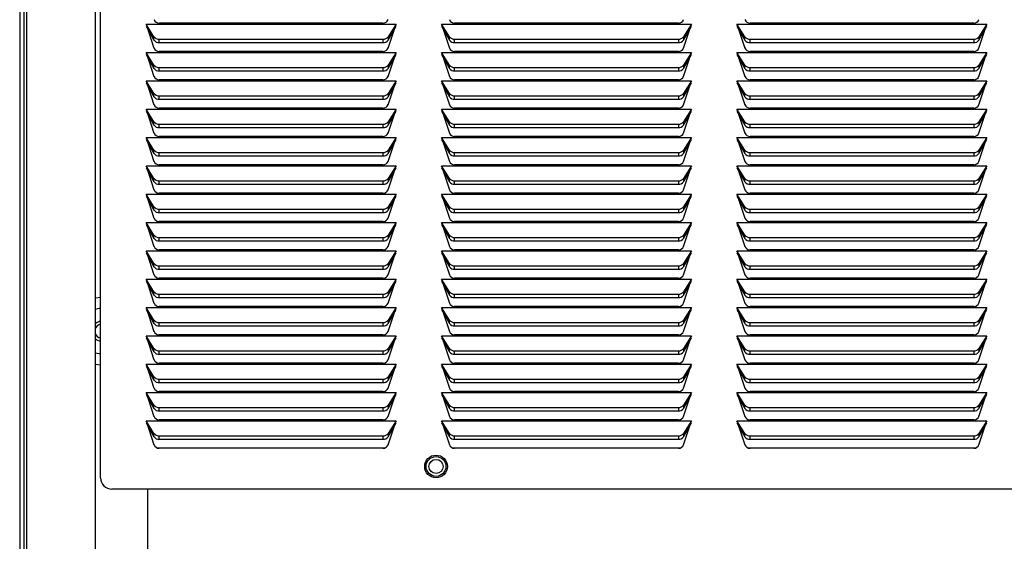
# Model space of a CAD drawing. Extents: x 8 to 124, y 2 to 77.
# Tile 5 of 11: x 50 to 61, y 18 to 24. Entities that reach past the tile are written whole.
import ezdxf

# ---------------------------------------------------------------- set-up
doc = ezdxf.new("R2010")
doc.units = 0
doc.layers.add('BODY', color=3, linetype='CONTINUOUS')

msp = doc.modelspace()

# ---------------------------------------------------------------- linework, layer by layer
at = {"layer": 'BODY', "linetype": 'CONTINUOUS'}
for p, q in [((49.778, 56.364), (49.778, 6.367)), ((49.828, 6.367), (49.828, 56.364)), ((49.858, 6.926), (49.858, 55.806)), ((50.608, 29.651), (50.608, 6.926)), ((50.668, 18.956), (50.668, 29.471)), ((51.168, 23.952), (53.918, 23.952)), ((51.255, 23.812), (51.168, 23.952)), ((51.168, 23.952), (51.255, 23.688)), ((53.774, 23.961), (51.312, 23.961)), ((53.918, 23.952), (53.83, 23.812)), ((53.83, 23.688), (53.918, 23.952)), ((54.418, 23.952), (57.168, 23.952)), ((54.505, 23.812), (54.418, 23.952)), ((54.418, 23.952), (54.505, 23.688)), ((57.024, 23.961), (54.562, 23.961)), ((57.168, 23.952), (57.08, 23.812)), ((57.08, 23.688), (57.168, 23.952)), ((57.668, 23.952), (60.418, 23.952)), ((57.755, 23.812), (57.668, 23.952)), ((57.668, 23.952), (57.755, 23.688)), ((60.274, 23.961), (57.812, 23.961)), ((60.418, 23.952), (60.33, 23.812)), ((60.33, 23.688), (60.418, 23.952)), ((51.168, 23.929), (51.255, 23.774)), ((53.83, 23.774), (53.918, 23.929)), ((54.418, 23.929), (54.505, 23.774)), ((57.08, 23.774), (57.168, 23.929)), ((57.668, 23.929), (57.755, 23.774)), ((60.33, 23.774), (60.418, 23.929)), ((51.255, 23.774), (51.255, 23.812)), ((51.312, 23.787), (53.774, 23.787)), ((51.312, 23.749), (51.312, 23.787)), ((51.312, 23.749), (53.774, 23.749)), ((53.774, 23.787), (53.774, 23.749)), ((53.83, 23.812), (53.83, 23.774)), ((54.505, 23.774), (54.505, 23.812)), ((54.562, 23.787), (57.024, 23.787)), ((54.562, 23.749), (54.562, 23.787)), ((54.562, 23.749), (57.024, 23.749)), ((57.024, 23.787), (57.024, 23.749)), ((57.08, 23.812), (57.08, 23.774)), ((57.755, 23.774), (57.755, 23.812)), ((57.812, 23.787), (60.274, 23.787)), ((57.812, 23.749), (57.812, 23.787)), ((57.812, 23.749), (60.274, 23.749)), ((60.274, 23.787), (60.274, 23.749)), ((60.33, 23.812), (60.33, 23.774)), ((51.168, 23.64), (53.918, 23.64)), ((51.255, 23.5), (51.168, 23.64)), ((51.168, 23.64), (51.255, 23.376)), ((51.168, 23.617), (51.255, 23.462)), ((53.774, 23.649), (51.312, 23.649)), ((53.918, 23.64), (53.83, 23.5)), ((53.83, 23.376), (53.918, 23.64)), ((53.83, 23.462), (53.918, 23.617)), ((54.418, 23.64), (57.168, 23.64)), ((54.505, 23.5), (54.418, 23.64)), ((54.418, 23.64), (54.505, 23.376)), ((54.418, 23.617), (54.505, 23.462)), ((57.024, 23.649), (54.562, 23.649)), ((57.168, 23.64), (57.08, 23.5)), ((57.08, 23.376), (57.168, 23.64)), ((57.08, 23.462), (57.168, 23.617)), ((57.668, 23.64), (60.418, 23.64)), ((57.755, 23.5), (57.668, 23.64)), ((57.668, 23.64), (57.755, 23.376)), ((57.668, 23.617), (57.755, 23.462)), ((60.274, 23.649), (57.812, 23.649)), ((60.418, 23.64), (60.33, 23.5)), ((60.33, 23.376), (60.418, 23.64)), ((60.33, 23.462), (60.418, 23.617)), ((51.255, 23.462), (51.255, 23.5)), ((51.312, 23.475), (53.774, 23.475)), ((51.312, 23.437), (51.312, 23.475)), ((51.312, 23.437), (53.774, 23.437)), ((53.774, 23.475), (53.774, 23.437)), ((53.83, 23.5), (53.83, 23.462)), ((54.505, 23.462), (54.505, 23.5)), ((54.562, 23.475), (57.024, 23.475)), ((54.562, 23.437), (54.562, 23.475)), ((54.562, 23.437), (57.024, 23.437)), ((57.024, 23.475), (57.024, 23.437)), ((57.08, 23.5), (57.08, 23.462)), ((57.755, 23.462), (57.755, 23.5)), ((57.812, 23.475), (60.274, 23.475)), ((57.812, 23.437), (57.812, 23.475)), ((57.812, 23.437), (60.274, 23.437)), ((60.274, 23.475), (60.274, 23.437)), ((60.33, 23.5), (60.33, 23.462)), ((51.168, 23.328), (53.918, 23.328)), ((51.255, 23.188), (51.168, 23.328)), ((51.168, 23.328), (51.255, 23.064)), ((51.168, 23.305), (51.255, 23.15)), ((53.774, 23.337), (51.312, 23.337)), ((53.918, 23.328), (53.83, 23.188)), ((53.83, 23.064), (53.918, 23.328)), ((53.83, 23.15), (53.918, 23.305)), ((54.418, 23.328), (57.168, 23.328)), ((54.505, 23.188), (54.418, 23.328)), ((54.418, 23.328), (54.505, 23.064)), ((54.418, 23.305), (54.505, 23.15)), ((57.024, 23.337), (54.562, 23.337)), ((57.168, 23.328), (57.08, 23.188)), ((57.08, 23.064), (57.168, 23.328)), ((57.08, 23.15), (57.168, 23.305)), ((57.668, 23.328), (60.418, 23.328)), ((57.755, 23.188), (57.668, 23.328)), ((57.668, 23.328), (57.755, 23.064)), ((57.668, 23.305), (57.755, 23.15)), ((60.274, 23.337), (57.812, 23.337)), ((60.418, 23.328), (60.33, 23.188)), ((60.33, 23.064), (60.418, 23.328)), ((60.33, 23.15), (60.418, 23.305)), ((51.255, 23.15), (51.255, 23.188)), ((53.83, 23.188), (53.83, 23.15)), ((54.505, 23.15), (54.505, 23.188)), ((57.08, 23.188), (57.08, 23.15)), ((57.755, 23.15), (57.755, 23.188)), ((60.33, 23.188), (60.33, 23.15)), ((51.312, 23.163), (53.774, 23.163)), ((51.312, 23.125), (51.312, 23.163)), ((51.312, 23.125), (53.774, 23.125)), ((53.774, 23.163), (53.774, 23.125)), ((54.562, 23.163), (57.024, 23.163)), ((54.562, 23.125), (54.562, 23.163)), ((54.562, 23.125), (57.024, 23.125)), ((57.024, 23.163), (57.024, 23.125)), ((57.812, 23.163), (60.274, 23.163)), ((57.812, 23.125), (57.812, 23.163)), ((57.812, 23.125), (60.274, 23.125)), ((60.274, 23.163), (60.274, 23.125)), ((51.168, 23.016), (53.918, 23.016)), ((51.255, 22.876), (51.168, 23.016)), ((51.168, 23.016), (51.255, 22.752)), ((51.168, 22.993), (51.255, 22.838)), ((53.774, 23.025), (51.312, 23.025)), ((53.918, 23.016), (53.83, 22.876)), ((53.83, 22.752), (53.918, 23.016)), ((53.83, 22.838), (53.918, 22.993)), ((54.418, 23.016), (57.168, 23.016)), ((54.505, 22.876), (54.418, 23.016)), ((54.418, 23.016), (54.505, 22.752)), ((54.418, 22.993), (54.505, 22.838)), ((57.024, 23.025), (54.562, 23.025)), ((57.168, 23.016), (57.08, 22.876)), ((57.08, 22.752), (57.168, 23.016)), ((57.08, 22.838), (57.168, 22.993)), ((57.668, 23.016), (60.418, 23.016)), ((57.755, 22.876), (57.668, 23.016)), ((57.668, 23.016), (57.755, 22.752)), ((57.668, 22.993), (57.755, 22.838)), ((60.274, 23.025), (57.812, 23.025)), ((60.418, 23.016), (60.33, 22.876)), ((60.33, 22.752), (60.418, 23.016)), ((60.33, 22.838), (60.418, 22.993)), ((51.255, 22.838), (51.255, 22.876)), ((53.83, 22.876), (53.83, 22.838)), ((54.505, 22.838), (54.505, 22.876)), ((57.08, 22.876), (57.08, 22.838)), ((57.755, 22.838), (57.755, 22.876)), ((60.33, 22.876), (60.33, 22.838)), ((51.312, 22.851), (53.774, 22.851)), ((51.312, 22.813), (51.312, 22.851)), ((51.312, 22.813), (53.774, 22.813)), ((53.774, 22.851), (53.774, 22.813)), ((54.562, 22.851), (57.024, 22.851)), ((54.562, 22.813), (54.562, 22.851)), ((54.562, 22.813), (57.024, 22.813)), ((57.024, 22.851), (57.024, 22.813)), ((57.812, 22.851), (60.274, 22.851)), ((57.812, 22.813), (57.812, 22.851)), ((57.812, 22.813), (60.274, 22.813)), ((60.274, 22.851), (60.274, 22.813)), ((51.168, 22.704), (53.918, 22.704)), ((51.255, 22.564), (51.168, 22.704)), ((51.168, 22.704), (51.255, 22.44)), ((51.168, 22.681), (51.255, 22.526)), ((53.774, 22.713), (51.312, 22.713)), ((53.918, 22.704), (53.83, 22.564)), ((53.83, 22.44), (53.918, 22.704)), ((53.83, 22.526), (53.918, 22.681)), ((54.418, 22.704), (57.168, 22.704)), ((54.505, 22.564), (54.418, 22.704)), ((54.418, 22.704), (54.505, 22.44)), ((54.418, 22.681), (54.505, 22.526)), ((57.024, 22.713), (54.562, 22.713)), ((57.168, 22.704), (57.08, 22.564)), ((57.08, 22.44), (57.168, 22.704)), ((57.08, 22.526), (57.168, 22.681)), ((57.668, 22.704), (60.418, 22.704)), ((57.755, 22.564), (57.668, 22.704)), ((57.668, 22.704), (57.755, 22.44)), ((57.668, 22.681), (57.755, 22.526)), ((60.274, 22.713), (57.812, 22.713)), ((60.418, 22.704), (60.33, 22.564)), ((60.33, 22.44), (60.418, 22.704)), ((60.33, 22.526), (60.418, 22.681)), ((51.255, 22.526), (51.255, 22.564)), ((51.312, 22.539), (53.774, 22.539)), ((51.312, 22.501), (51.312, 22.539)), ((53.774, 22.539), (53.774, 22.501)), ((53.83, 22.564), (53.83, 22.526)), ((54.505, 22.526), (54.505, 22.564)), ((54.562, 22.539), (57.024, 22.539)), ((54.562, 22.501), (54.562, 22.539)), ((57.024, 22.539), (57.024, 22.501)), ((57.08, 22.564), (57.08, 22.526)), ((57.755, 22.526), (57.755, 22.564)), ((57.812, 22.539), (60.274, 22.539)), ((57.812, 22.501), (57.812, 22.539)), ((60.274, 22.539), (60.274, 22.501)), ((60.33, 22.564), (60.33, 22.526)), ((51.312, 22.501), (53.774, 22.501)), ((54.562, 22.501), (57.024, 22.501)), ((57.812, 22.501), (60.274, 22.501)), ((51.168, 22.392), (53.918, 22.392)), ((51.255, 22.252), (51.168, 22.392)), ((51.168, 22.392), (51.255, 22.128)), ((51.168, 22.369), (51.255, 22.214)), ((53.774, 22.401), (51.312, 22.401)), ((53.918, 22.392), (53.83, 22.252)), ((53.83, 22.128), (53.918, 22.392)), ((53.83, 22.214), (53.918, 22.369)), ((54.418, 22.392), (57.168, 22.392)), ((54.505, 22.252), (54.418, 22.392)), ((54.418, 22.392), (54.505, 22.128)), ((54.418, 22.369), (54.505, 22.214)), ((57.024, 22.401), (54.562, 22.401)), ((57.168, 22.392), (57.08, 22.252)), ((57.08, 22.128), (57.168, 22.392)), ((57.08, 22.214), (57.168, 22.369)), ((57.668, 22.392), (60.418, 22.392)), ((57.755, 22.252), (57.668, 22.392)), ((57.668, 22.392), (57.755, 22.128)), ((57.668, 22.369), (57.755, 22.214)), ((60.274, 22.401), (57.812, 22.401)), ((60.418, 22.392), (60.33, 22.252)), ((60.33, 22.128), (60.418, 22.392)), ((60.33, 22.214), (60.418, 22.369)), ((51.255, 22.214), (51.255, 22.252)), ((51.312, 22.227), (53.774, 22.227)), ((51.312, 22.189), (51.312, 22.227)), ((53.774, 22.227), (53.774, 22.189)), ((53.83, 22.252), (53.83, 22.214)), ((54.505, 22.214), (54.505, 22.252)), ((54.562, 22.227), (57.024, 22.227)), ((54.562, 22.189), (54.562, 22.227)), ((57.024, 22.227), (57.024, 22.189)), ((57.08, 22.252), (57.08, 22.214)), ((57.755, 22.214), (57.755, 22.252)), ((57.812, 22.227), (60.274, 22.227)), ((57.812, 22.189), (57.812, 22.227)), ((60.274, 22.227), (60.274, 22.189)), ((60.33, 22.252), (60.33, 22.214)), ((51.312, 22.189), (53.774, 22.189)), ((54.562, 22.189), (57.024, 22.189)), ((57.812, 22.189), (60.274, 22.189)), ((51.168, 22.08), (53.918, 22.08)), ((51.255, 21.94), (51.168, 22.08)), ((51.168, 22.08), (51.255, 21.816)), ((51.168, 22.057), (51.255, 21.902)), ((53.774, 22.089), (51.312, 22.089)), ((53.918, 22.08), (53.83, 21.94)), ((53.83, 21.816), (53.918, 22.08)), ((53.83, 21.902), (53.918, 22.057)), ((54.418, 22.08), (57.168, 22.08)), ((54.505, 21.94), (54.418, 22.08)), ((54.418, 22.08), (54.505, 21.816)), ((54.418, 22.057), (54.505, 21.902)), ((57.024, 22.089), (54.562, 22.089)), ((57.168, 22.08), (57.08, 21.94)), ((57.08, 21.816), (57.168, 22.08)), ((57.08, 21.902), (57.168, 22.057)), ((57.668, 22.08), (60.418, 22.08)), ((57.755, 21.94), (57.668, 22.08)), ((57.668, 22.08), (57.755, 21.816)), ((57.668, 22.057), (57.755, 21.902)), ((60.274, 22.089), (57.812, 22.089)), ((60.418, 22.08), (60.33, 21.94)), ((60.33, 21.816), (60.418, 22.08)), ((60.33, 21.902), (60.418, 22.057)), ((51.255, 21.902), (51.255, 21.94)), ((51.312, 21.915), (53.774, 21.915)), ((51.312, 21.877), (51.312, 21.915)), ((53.774, 21.915), (53.774, 21.877)), ((53.83, 21.94), (53.83, 21.902)), ((54.505, 21.902), (54.505, 21.94)), ((54.562, 21.915), (57.024, 21.915)), ((54.562, 21.877), (54.562, 21.915)), ((57.024, 21.915), (57.024, 21.877)), ((57.08, 21.94), (57.08, 21.902)), ((57.755, 21.902), (57.755, 21.94)), ((57.812, 21.915), (60.274, 21.915)), ((57.812, 21.877), (57.812, 21.915)), ((60.274, 21.915), (60.274, 21.877)), ((60.33, 21.94), (60.33, 21.902)), ((51.312, 21.877), (53.774, 21.877)), ((53.774, 21.777), (51.312, 21.777)), ((54.562, 21.877), (57.024, 21.877)), ((57.024, 21.777), (54.562, 21.777)), ((57.812, 21.877), (60.274, 21.877)), ((60.274, 21.777), (57.812, 21.777)), ((51.168, 21.768), (53.918, 21.768)), ((51.255, 21.628), (51.168, 21.768)), ((51.168, 21.768), (51.255, 21.504)), ((51.168, 21.745), (51.255, 21.59)), ((53.918, 21.768), (53.83, 21.628)), ((53.83, 21.504), (53.918, 21.768)), ((53.83, 21.59), (53.918, 21.745)), ((54.418, 21.768), (57.168, 21.768)), ((54.505, 21.628), (54.418, 21.768)), ((54.418, 21.768), (54.505, 21.504)), ((54.418, 21.745), (54.505, 21.59)), ((57.168, 21.768), (57.08, 21.628)), ((57.08, 21.504), (57.168, 21.768)), ((57.08, 21.59), (57.168, 21.745)), ((57.668, 21.768), (60.418, 21.768)), ((57.755, 21.628), (57.668, 21.768)), ((57.668, 21.768), (57.755, 21.504)), ((57.668, 21.745), (57.755, 21.59)), ((60.418, 21.768), (60.33, 21.628)), ((60.33, 21.504), (60.418, 21.768)), ((60.33, 21.59), (60.418, 21.745)), ((51.255, 21.59), (51.255, 21.628)), ((51.312, 21.603), (53.774, 21.603)), ((51.312, 21.565), (51.312, 21.603)), ((51.312, 21.565), (53.774, 21.565)), ((53.774, 21.603), (53.774, 21.565)), ((53.83, 21.628), (53.83, 21.59)), ((54.505, 21.59), (54.505, 21.628)), ((54.562, 21.603), (57.024, 21.603)), ((54.562, 21.565), (54.562, 21.603)), ((54.562, 21.565), (57.024, 21.565)), ((57.024, 21.603), (57.024, 21.565)), ((57.08, 21.628), (57.08, 21.59)), ((57.755, 21.59), (57.755, 21.628)), ((57.812, 21.603), (60.274, 21.603)), ((57.812, 21.565), (57.812, 21.603)), ((57.812, 21.565), (60.274, 21.565)), ((60.274, 21.603), (60.274, 21.565)), ((60.33, 21.628), (60.33, 21.59)), ((51.168, 21.456), (53.918, 21.456)), ((51.255, 21.316), (51.168, 21.456)), ((51.168, 21.456), (51.255, 21.192)), ((53.774, 21.465), (51.312, 21.465)), ((53.918, 21.456), (53.83, 21.316)), ((53.83, 21.192), (53.918, 21.456)), ((54.418, 21.456), (57.168, 21.456)), ((54.505, 21.316), (54.418, 21.456)), ((54.418, 21.456), (54.505, 21.192)), ((57.024, 21.465), (54.562, 21.465)), ((57.168, 21.456), (57.08, 21.316)), ((57.08, 21.192), (57.168, 21.456)), ((57.668, 21.456), (60.418, 21.456)), ((57.755, 21.316), (57.668, 21.456)), ((57.668, 21.456), (57.755, 21.192)), ((60.274, 21.465), (57.812, 21.465)), ((60.418, 21.456), (60.33, 21.316)), ((60.33, 21.192), (60.418, 21.456)), ((51.168, 21.433), (51.255, 21.278)), ((53.83, 21.278), (53.918, 21.433)), ((54.418, 21.433), (54.505, 21.278)), ((57.08, 21.278), (57.168, 21.433)), ((57.668, 21.433), (57.755, 21.278)), ((60.33, 21.278), (60.418, 21.433)), ((51.255, 21.278), (51.255, 21.316)), ((51.312, 21.291), (53.774, 21.291)), ((51.312, 21.253), (51.312, 21.291)), ((51.312, 21.253), (53.774, 21.253)), ((53.774, 21.291), (53.774, 21.253)), ((53.83, 21.316), (53.83, 21.278)), ((54.505, 21.278), (54.505, 21.316)), ((54.562, 21.291), (57.024, 21.291)), ((54.562, 21.253), (54.562, 21.291)), ((54.562, 21.253), (57.024, 21.253)), ((57.024, 21.291), (57.024, 21.253)), ((57.08, 21.316), (57.08, 21.278)), ((57.755, 21.278), (57.755, 21.316)), ((57.812, 21.291), (60.274, 21.291)), ((57.812, 21.253), (57.812, 21.291)), ((57.812, 21.253), (60.274, 21.253)), ((60.274, 21.291), (60.274, 21.253)), ((60.33, 21.316), (60.33, 21.278)), ((51.168, 21.144), (53.918, 21.144)), ((51.255, 21.004), (51.168, 21.144)), ((51.168, 21.144), (51.255, 20.88)), ((53.774, 21.153), (51.312, 21.153)), ((53.918, 21.144), (53.83, 21.004)), ((53.83, 20.88), (53.918, 21.144)), ((54.418, 21.144), (57.168, 21.144)), ((54.505, 21.004), (54.418, 21.144)), ((54.418, 21.144), (54.505, 20.88)), ((57.024, 21.153), (54.562, 21.153)), ((57.168, 21.144), (57.08, 21.004)), ((57.08, 20.88), (57.168, 21.144)), ((57.668, 21.144), (60.418, 21.144)), ((57.755, 21.004), (57.668, 21.144)), ((57.668, 21.144), (57.755, 20.88)), ((60.274, 21.153), (57.812, 21.153)), ((60.418, 21.144), (60.33, 21.004)), ((60.33, 20.88), (60.418, 21.144)), ((51.168, 21.121), (51.255, 20.966)), ((53.83, 20.966), (53.918, 21.121)), ((54.418, 21.121), (54.505, 20.966)), ((57.08, 20.966), (57.168, 21.121)), ((57.668, 21.121), (57.755, 20.966)), ((60.33, 20.966), (60.418, 21.121)), ((51.255, 20.966), (51.255, 21.004)), ((51.312, 20.979), (53.774, 20.979)), ((51.312, 20.941), (51.312, 20.979)), ((51.312, 20.941), (53.774, 20.941)), ((53.774, 20.979), (53.774, 20.941)), ((53.83, 21.004), (53.83, 20.966)), ((54.505, 20.966), (54.505, 21.004)), ((54.562, 20.979), (57.024, 20.979)), ((54.562, 20.941), (54.562, 20.979)), ((54.562, 20.941), (57.024, 20.941)), ((57.024, 20.979), (57.024, 20.941)), ((57.08, 21.004), (57.08, 20.966)), ((57.755, 20.966), (57.755, 21.004)), ((57.812, 20.979), (60.274, 20.979)), ((57.812, 20.941), (57.812, 20.979)), ((57.812, 20.941), (60.274, 20.941)), ((60.274, 20.979), (60.274, 20.941)), ((60.33, 21.004), (60.33, 20.966)), ((51.168, 20.832), (53.918, 20.832)), ((51.255, 20.692), (51.168, 20.832)), ((51.168, 20.832), (51.255, 20.568)), ((51.168, 20.809), (51.255, 20.654)), ((53.774, 20.841), (51.312, 20.841)), ((53.918, 20.832), (53.83, 20.692)), ((53.83, 20.568), (53.918, 20.832)), ((53.83, 20.654), (53.918, 20.809)), ((54.418, 20.832), (57.168, 20.832)), ((54.505, 20.692), (54.418, 20.832)), ((54.418, 20.832), (54.505, 20.568)), ((54.418, 20.809), (54.505, 20.654)), ((57.024, 20.841), (54.562, 20.841)), ((57.168, 20.832), (57.08, 20.692)), ((57.08, 20.568), (57.168, 20.832)), ((57.08, 20.654), (57.168, 20.809)), ((57.668, 20.832), (60.418, 20.832)), ((57.755, 20.692), (57.668, 20.832)), ((57.668, 20.832), (57.755, 20.568)), ((57.668, 20.809), (57.755, 20.654)), ((60.274, 20.841), (57.812, 20.841)), ((60.418, 20.832), (60.33, 20.692)), ((60.33, 20.568), (60.418, 20.832)), ((60.33, 20.654), (60.418, 20.809)), ((51.255, 20.654), (51.255, 20.692)), ((53.83, 20.692), (53.83, 20.654)), ((54.505, 20.654), (54.505, 20.692)), ((57.08, 20.692), (57.08, 20.654)), ((57.755, 20.654), (57.755, 20.692)), ((60.33, 20.692), (60.33, 20.654)), ((51.312, 20.667), (53.774, 20.667)), ((51.312, 20.629), (51.312, 20.667)), ((51.312, 20.629), (53.774, 20.629)), ((53.774, 20.667), (53.774, 20.629)), ((54.562, 20.667), (57.024, 20.667)), ((54.562, 20.629), (54.562, 20.667)), ((54.562, 20.629), (57.024, 20.629)), ((57.024, 20.667), (57.024, 20.629)), ((57.812, 20.667), (60.274, 20.667)), ((57.812, 20.629), (57.812, 20.667)), ((57.812, 20.629), (60.274, 20.629)), ((60.274, 20.667), (60.274, 20.629)), ((51.168, 20.52), (53.918, 20.52)), ((51.255, 20.38), (51.168, 20.52)), ((51.168, 20.52), (51.255, 20.256)), ((51.168, 20.497), (51.255, 20.342)), ((53.774, 20.529), (51.312, 20.529)), ((53.918, 20.52), (53.83, 20.38)), ((53.83, 20.256), (53.918, 20.52)), ((53.83, 20.342), (53.918, 20.497)), ((54.418, 20.52), (57.168, 20.52)), ((54.505, 20.38), (54.418, 20.52)), ((54.418, 20.52), (54.505, 20.256)), ((54.418, 20.497), (54.505, 20.342)), ((57.024, 20.529), (54.562, 20.529)), ((57.168, 20.52), (57.08, 20.38)), ((57.08, 20.256), (57.168, 20.52)), ((57.08, 20.342), (57.168, 20.497)), ((57.668, 20.52), (60.418, 20.52)), ((57.755, 20.38), (57.668, 20.52)), ((57.668, 20.52), (57.755, 20.256)), ((57.668, 20.497), (57.755, 20.342)), ((60.274, 20.529), (57.812, 20.529)), ((60.418, 20.52), (60.33, 20.38)), ((60.33, 20.256), (60.418, 20.52)), ((60.33, 20.342), (60.418, 20.497)), ((51.255, 20.342), (51.255, 20.38)), ((53.83, 20.38), (53.83, 20.342)), ((54.505, 20.342), (54.505, 20.38)), ((57.08, 20.38), (57.08, 20.342)), ((57.755, 20.342), (57.755, 20.38)), ((60.33, 20.38), (60.33, 20.342)), ((51.312, 20.355), (53.774, 20.355)), ((51.312, 20.317), (51.312, 20.355)), ((51.312, 20.317), (53.774, 20.317)), ((53.774, 20.355), (53.774, 20.317)), ((54.562, 20.355), (57.024, 20.355)), ((54.562, 20.317), (54.562, 20.355)), ((54.562, 20.317), (57.024, 20.317)), ((57.024, 20.355), (57.024, 20.317)), ((57.812, 20.355), (60.274, 20.355)), ((57.812, 20.317), (57.812, 20.355)), ((57.812, 20.317), (60.274, 20.317)), ((60.274, 20.355), (60.274, 20.317)), ((51.168, 20.208), (53.918, 20.208)), ((51.255, 20.068), (51.168, 20.208)), ((51.168, 20.208), (51.255, 19.944)), ((51.168, 20.185), (51.255, 20.03)), ((53.774, 20.217), (51.312, 20.217)), ((53.918, 20.208), (53.83, 20.068)), ((53.83, 19.944), (53.918, 20.208)), ((53.83, 20.03), (53.918, 20.185)), ((54.418, 20.208), (57.168, 20.208)), ((54.505, 20.068), (54.418, 20.208)), ((54.418, 20.208), (54.505, 19.944)), ((54.418, 20.185), (54.505, 20.03)), ((57.024, 20.217), (54.562, 20.217)), ((57.168, 20.208), (57.08, 20.068)), ((57.08, 19.944), (57.168, 20.208)), ((57.08, 20.03), (57.168, 20.185)), ((57.668, 20.208), (60.418, 20.208)), ((57.755, 20.068), (57.668, 20.208)), ((57.668, 20.208), (57.755, 19.944)), ((57.668, 20.185), (57.755, 20.03)), ((60.274, 20.217), (57.812, 20.217)), ((60.418, 20.208), (60.33, 20.068)), ((60.33, 19.944), (60.418, 20.208)), ((60.33, 20.03), (60.418, 20.185)), ((51.255, 20.03), (51.255, 20.068)), ((51.312, 20.043), (53.774, 20.043)), ((51.312, 20.005), (51.312, 20.043)), ((53.774, 20.043), (53.774, 20.005)), ((53.83, 20.068), (53.83, 20.03)), ((54.505, 20.03), (54.505, 20.068)), ((54.562, 20.043), (57.024, 20.043)), ((54.562, 20.005), (54.562, 20.043)), ((57.024, 20.043), (57.024, 20.005)), ((57.08, 20.068), (57.08, 20.03)), ((57.755, 20.03), (57.755, 20.068)), ((57.812, 20.043), (60.274, 20.043)), ((57.812, 20.005), (57.812, 20.043)), ((60.274, 20.043), (60.274, 20.005)), ((60.33, 20.068), (60.33, 20.03)), ((51.312, 20.005), (53.774, 20.005)), ((54.562, 20.005), (57.024, 20.005)), ((57.812, 20.005), (60.274, 20.005)), ((51.168, 19.896), (53.918, 19.896)), ((51.255, 19.756), (51.168, 19.896)), ((51.168, 19.896), (51.255, 19.632)), ((51.168, 19.873), (51.255, 19.718)), ((53.774, 19.905), (51.312, 19.905)), ((53.918, 19.896), (53.83, 19.756)), ((53.83, 19.632), (53.918, 19.896)), ((53.83, 19.718), (53.918, 19.873)), ((54.418, 19.896), (57.168, 19.896)), ((54.505, 19.756), (54.418, 19.896)), ((54.418, 19.896), (54.505, 19.632)), ((54.418, 19.873), (54.505, 19.718)), ((57.024, 19.905), (54.562, 19.905)), ((57.168, 19.896), (57.08, 19.756)), ((57.08, 19.632), (57.168, 19.896)), ((57.08, 19.718), (57.168, 19.873)), ((57.668, 19.896), (60.418, 19.896)), ((57.755, 19.756), (57.668, 19.896)), ((57.668, 19.896), (57.755, 19.632)), ((57.668, 19.873), (57.755, 19.718)), ((60.274, 19.905), (57.812, 19.905)), ((60.418, 19.896), (60.33, 19.756)), ((60.33, 19.632), (60.418, 19.896)), ((60.33, 19.718), (60.418, 19.873)), ((51.255, 19.718), (51.255, 19.756)), ((51.312, 19.731), (53.774, 19.731)), ((51.312, 19.693), (51.312, 19.731)), ((53.774, 19.731), (53.774, 19.693)), ((53.83, 19.756), (53.83, 19.718)), ((54.505, 19.718), (54.505, 19.756)), ((54.562, 19.731), (57.024, 19.731)), ((54.562, 19.693), (54.562, 19.731)), ((57.024, 19.731), (57.024, 19.693)), ((57.08, 19.756), (57.08, 19.718)), ((57.755, 19.718), (57.755, 19.756)), ((57.812, 19.731), (60.274, 19.731)), ((57.812, 19.693), (57.812, 19.731)), ((60.274, 19.731), (60.274, 19.693)), ((60.33, 19.756), (60.33, 19.718)), ((51.312, 19.693), (53.774, 19.693)), ((54.562, 19.693), (57.024, 19.693)), ((57.812, 19.693), (60.274, 19.693)), ((51.168, 19.584), (53.918, 19.584)), ((51.255, 19.444), (51.168, 19.584)), ((51.168, 19.584), (51.255, 19.32)), ((51.168, 19.561), (51.255, 19.406)), ((53.774, 19.593), (51.312, 19.593)), ((53.918, 19.584), (53.83, 19.444)), ((53.83, 19.32), (53.918, 19.584)), ((53.83, 19.406), (53.918, 19.561)), ((54.418, 19.584), (57.168, 19.584)), ((54.505, 19.444), (54.418, 19.584)), ((54.418, 19.584), (54.505, 19.32)), ((54.418, 19.561), (54.505, 19.406)), ((57.024, 19.593), (54.562, 19.593)), ((57.168, 19.584), (57.08, 19.444)), ((57.08, 19.32), (57.168, 19.584)), ((57.08, 19.406), (57.168, 19.561)), ((57.668, 19.584), (60.418, 19.584)), ((57.755, 19.444), (57.668, 19.584)), ((57.668, 19.584), (57.755, 19.32)), ((57.668, 19.561), (57.755, 19.406)), ((60.274, 19.593), (57.812, 19.593)), ((60.418, 19.584), (60.33, 19.444)), ((60.33, 19.32), (60.418, 19.584)), ((60.33, 19.406), (60.418, 19.561)), ((51.255, 19.406), (51.255, 19.444)), ((51.312, 19.419), (53.774, 19.419)), ((51.312, 19.381), (51.312, 19.419)), ((53.774, 19.419), (53.774, 19.381)), ((53.83, 19.444), (53.83, 19.406)), ((54.505, 19.406), (54.505, 19.444)), ((54.562, 19.419), (57.024, 19.419)), ((54.562, 19.381), (54.562, 19.419)), ((57.024, 19.419), (57.024, 19.381)), ((57.08, 19.444), (57.08, 19.406)), ((57.755, 19.406), (57.755, 19.444)), ((57.812, 19.419), (60.274, 19.419)), ((57.812, 19.381), (57.812, 19.419)), ((60.274, 19.419), (60.274, 19.381)), ((60.33, 19.444), (60.33, 19.406)), ((51.288, 19.286), (53.798, 19.286)), ((51.312, 19.381), (53.774, 19.381)), ((53.774, 19.281), (51.312, 19.281)), ((54.538, 19.286), (57.048, 19.286)), ((54.562, 19.381), (57.024, 19.381)), ((57.024, 19.281), (54.562, 19.281)), ((57.788, 19.286), (60.298, 19.286)), ((57.812, 19.381), (60.274, 19.381)), ((60.274, 19.281), (57.812, 19.281)), ((67.293, 18.831), (50.793, 18.831)), ((51.183, 18.831), (51.183, 6.926))]:
    msp.add_line(p, q, dxfattribs=at)
at = {"layer": 'BODY', "linetype": 'CONTINUOUS', "flags": 128}
for points in [[(50.668, 20.94), (50.611, 20.934), (50.608, 20.933)], [(50.668, 20.82), (50.653, 20.819), (50.608, 20.809)], [(50.608, 20.332), (50.653, 20.323), (50.668, 20.321)], [(50.608, 20.208), (50.611, 20.208), (50.668, 20.201)]]:
    msp.add_lwpolyline(points, dxfattribs=at)
at = {"layer": 'BODY', "linetype": 'CONTINUOUS'}
for radius in [0.125, 0.109, 0.078]:
    msp.add_circle((54.358, 19.081), radius, dxfattribs=at)
for centre, radius, start, end in [((51.312, 24.021), 0.06, 200, 270), ((53.774, 24.021), 0.06, 270, 340), ((54.562, 24.021), 0.06, 200, 270), ((57.024, 24.021), 0.06, 270, 340), ((57.812, 24.021), 0.06, 200, 270), ((60.274, 24.021), 0.06, 270, 340), ((51.307, 23.851), 0.0646, 217.162, 274.3743), ((51.307, 23.813), 0.0646, 217.163, 274.3733), ((53.779, 23.851), 0.0646, 265.6257, 322.838), ((53.779, 23.813), 0.0646, 265.6267, 322.837), ((54.557, 23.851), 0.0646, 217.1618, 274.3745), ((54.557, 23.813), 0.0646, 217.1628, 274.3735), ((57.029, 23.851), 0.0646, 265.625, 322.8387), ((57.029, 23.813), 0.0646, 265.626, 322.8377), ((57.807, 23.851), 0.0646, 217.1613, 274.375), ((57.807, 23.813), 0.0646, 217.1623, 274.374), ((60.279, 23.851), 0.0646, 265.6251, 322.8386), ((60.279, 23.813), 0.0646, 265.6261, 322.8376), ((51.312, 23.709), 0.06, 200, 270), ((53.774, 23.709), 0.06, 270, 340), ((54.562, 23.709), 0.06, 200, 270), ((57.024, 23.709), 0.06, 270, 340), ((57.812, 23.709), 0.06, 200, 270), ((60.274, 23.709), 0.06, 270, 340), ((51.307, 23.539), 0.0646, 217.163, 274.3733), ((51.307, 23.501), 0.0646, 217.162, 274.3743), ((53.779, 23.539), 0.0646, 265.6267, 322.837), ((53.779, 23.501), 0.0646, 265.6257, 322.838), ((54.557, 23.539), 0.0646, 217.1628, 274.3735), ((54.557, 23.501), 0.0646, 217.1618, 274.3745), ((57.029, 23.539), 0.0646, 265.626, 322.8377), ((57.029, 23.501), 0.0646, 265.625, 322.8387), ((57.807, 23.539), 0.0646, 217.1623, 274.374), ((57.807, 23.501), 0.0646, 217.1613, 274.375), ((60.279, 23.539), 0.0646, 265.6261, 322.8376), ((60.279, 23.501), 0.0646, 265.6251, 322.8386), ((51.312, 23.397), 0.06, 200, 270), ((53.774, 23.397), 0.06, 270, 340), ((54.562, 23.397), 0.06, 200, 270), ((57.024, 23.397), 0.06, 270, 340), ((57.812, 23.397), 0.06, 200, 270), ((60.274, 23.397), 0.06, 270, 340), ((51.307, 23.227), 0.0646, 217.163, 274.3733), ((53.779, 23.227), 0.0646, 265.6267, 322.837), ((54.557, 23.227), 0.0646, 217.1628, 274.3735), ((57.029, 23.227), 0.0646, 265.626, 322.8377), ((57.807, 23.227), 0.0646, 217.1623, 274.374), ((60.279, 23.227), 0.0646, 265.6261, 322.8376), ((51.307, 23.189), 0.0646, 217.1632, 274.3736), ((53.779, 23.189), 0.0646, 265.6264, 322.8368), ((54.557, 23.189), 0.0646, 217.1631, 274.3737), ((57.029, 23.189), 0.0646, 265.6257, 322.8375), ((57.807, 23.189), 0.0646, 217.1625, 274.3743), ((60.279, 23.189), 0.0646, 265.6259, 322.8374), ((51.312, 23.085), 0.06, 200, 270), ((53.774, 23.085), 0.06, 270, 340), ((54.562, 23.085), 0.06, 200, 270), ((57.024, 23.085), 0.06, 270, 340), ((57.812, 23.085), 0.06, 200, 270), ((60.274, 23.085), 0.06, 270, 340), ((51.307, 22.915), 0.0646, 217.1633, 274.373), ((53.779, 22.915), 0.0646, 265.627, 322.8367), ((54.557, 22.915), 0.0646, 217.1631, 274.3732), ((57.029, 22.915), 0.0646, 265.6263, 322.8374), ((57.807, 22.915), 0.0646, 217.1626, 274.3737), ((60.279, 22.915), 0.0646, 265.6264, 322.8373), ((51.307, 22.877), 0.0646, 217.1625, 274.3738), ((51.312, 22.773), 0.06, 200, 270), ((53.779, 22.877), 0.0646, 265.6262, 322.8375), ((53.774, 22.773), 0.06, 270, 340), ((54.557, 22.877), 0.0646, 217.1623, 274.374), ((54.562, 22.773), 0.06, 200, 270), ((57.029, 22.877), 0.0646, 265.6255, 322.8382), ((57.024, 22.773), 0.06, 270, 340), ((57.807, 22.877), 0.0646, 217.1618, 274.3745), ((57.812, 22.773), 0.06, 200, 270), ((60.279, 22.877), 0.0646, 265.6256, 322.8381), ((60.274, 22.773), 0.06, 270, 340), ((51.307, 22.603), 0.0646, 217.1632, 274.3736), ((53.779, 22.603), 0.0646, 265.6264, 322.8368), ((54.557, 22.603), 0.0646, 217.1631, 274.3737), ((57.029, 22.603), 0.0646, 265.6257, 322.8375), ((57.807, 22.603), 0.0646, 217.1625, 274.3743), ((60.279, 22.603), 0.0646, 265.6259, 322.8374), ((51.307, 22.565), 0.0646, 217.1633, 274.373), ((51.312, 22.461), 0.06, 200, 270), ((53.779, 22.565), 0.0646, 265.627, 322.8367), ((53.774, 22.461), 0.06, 270, 340), ((54.557, 22.565), 0.0646, 217.1631, 274.3732), ((54.562, 22.461), 0.06, 200, 270), ((57.029, 22.565), 0.0646, 265.6263, 322.8374), ((57.024, 22.461), 0.06, 270, 340), ((57.807, 22.565), 0.0646, 217.1626, 274.3737), ((57.812, 22.461), 0.06, 200, 270), ((60.279, 22.565), 0.0646, 265.6264, 322.8373), ((60.274, 22.461), 0.06, 270, 340), ((51.307, 22.291), 0.0646, 217.1625, 274.3738), ((51.307, 22.253), 0.0646, 217.1632, 274.3736), ((53.779, 22.291), 0.0646, 265.6262, 322.8375), ((53.779, 22.253), 0.0646, 265.6264, 322.8368), ((54.557, 22.291), 0.0646, 217.1623, 274.374), ((54.557, 22.253), 0.0646, 217.1631, 274.3737), ((57.029, 22.291), 0.0646, 265.6255, 322.8382), ((57.029, 22.253), 0.0646, 265.6257, 322.8375), ((57.807, 22.291), 0.0646, 217.1618, 274.3745), ((57.807, 22.253), 0.0646, 217.1625, 274.3743), ((60.279, 22.291), 0.0646, 265.6256, 322.8381), ((60.279, 22.253), 0.0646, 265.6259, 322.8374), ((51.312, 22.149), 0.06, 200, 270), ((53.774, 22.149), 0.06, 270, 340), ((54.562, 22.149), 0.06, 200, 270), ((57.024, 22.149), 0.06, 270, 340), ((57.812, 22.149), 0.06, 200, 270), ((60.274, 22.149), 0.06, 270, 340), ((51.307, 21.979), 0.0646, 217.1633, 274.373), ((51.307, 21.941), 0.0646, 217.1625, 274.3738), ((53.779, 21.979), 0.0646, 265.627, 322.8367), ((53.779, 21.941), 0.0646, 265.6262, 322.8375), ((54.557, 21.979), 0.0646, 217.1631, 274.3732), ((54.557, 21.941), 0.0646, 217.1623, 274.374), ((57.029, 21.979), 0.0646, 265.6263, 322.8374), ((57.029, 21.941), 0.0646, 265.6255, 322.8382), ((57.807, 21.979), 0.0646, 217.1626, 274.3737), ((57.807, 21.941), 0.0646, 217.1618, 274.3745), ((60.279, 21.979), 0.0646, 265.6264, 322.8373), ((60.279, 21.941), 0.0646, 265.6256, 322.8381), ((51.312, 21.837), 0.06, 200, 270), ((53.774, 21.837), 0.06, 270, 340), ((54.562, 21.837), 0.06, 200, 270), ((57.024, 21.837), 0.06, 270, 340), ((57.812, 21.837), 0.06, 200, 270), ((60.274, 21.837), 0.06, 270, 340), ((51.307, 21.667), 0.0646, 217.1632, 274.3736), ((51.307, 21.629), 0.0646, 217.1633, 274.373), ((53.779, 21.667), 0.0646, 265.6264, 322.8368), ((53.779, 21.629), 0.0646, 265.627, 322.8367), ((54.557, 21.667), 0.0646, 217.1631, 274.3737), ((54.557, 21.629), 0.0646, 217.1631, 274.3732), ((57.029, 21.667), 0.0646, 265.6257, 322.8375), ((57.029, 21.629), 0.0646, 265.6263, 322.8374), ((57.807, 21.667), 0.0646, 217.1625, 274.3743), ((57.807, 21.629), 0.0646, 217.1626, 274.3737), ((60.279, 21.667), 0.0646, 265.6259, 322.8374), ((60.279, 21.629), 0.0646, 265.6264, 322.8373), ((51.312, 21.525), 0.06, 200, 270), ((53.774, 21.525), 0.06, 270, 340), ((54.562, 21.525), 0.06, 200, 270), ((57.024, 21.525), 0.06, 270, 340), ((57.812, 21.525), 0.06, 200, 270), ((60.274, 21.525), 0.06, 270, 340), ((51.307, 21.355), 0.0646, 217.1625, 274.3738), ((51.307, 21.317), 0.0646, 217.1625, 274.3738), ((53.779, 21.355), 0.0646, 265.6262, 322.8375), ((53.779, 21.317), 0.0646, 265.6262, 322.8375), ((54.557, 21.355), 0.0646, 217.1623, 274.374), ((54.557, 21.317), 0.0646, 217.1623, 274.374), ((57.029, 21.355), 0.0646, 265.6255, 322.8382), ((57.029, 21.317), 0.0646, 265.6255, 322.8382), ((57.807, 21.355), 0.0646, 217.1618, 274.3745), ((57.807, 21.317), 0.0646, 217.1618, 274.3745), ((60.279, 21.355), 0.0646, 265.6256, 322.8381), ((60.279, 21.317), 0.0646, 265.6256, 322.8381), ((51.312, 21.213), 0.06, 200, 270), ((53.774, 21.213), 0.06, 270, 340), ((54.562, 21.213), 0.06, 200, 270), ((57.024, 21.213), 0.06, 270, 340), ((57.812, 21.213), 0.06, 200, 270), ((60.274, 21.213), 0.06, 270, 340), ((51.307, 21.043), 0.0646, 217.1633, 274.373), ((51.307, 21.005), 0.0646, 217.1628, 274.3735), ((53.779, 21.043), 0.0646, 265.627, 322.8367), ((53.779, 21.005), 0.0646, 265.6265, 322.8372), ((54.557, 21.043), 0.0646, 217.1631, 274.3732), ((54.557, 21.005), 0.0646, 217.1626, 274.3737), ((57.029, 21.043), 0.0646, 265.6263, 322.8374), ((57.029, 21.005), 0.0646, 265.6258, 322.8379), ((57.807, 21.043), 0.0646, 217.1626, 274.3737), ((57.807, 21.005), 0.0646, 217.1621, 274.3742), ((60.279, 21.043), 0.0646, 265.6264, 322.8373), ((60.279, 21.005), 0.0646, 265.6259, 322.8378), ((51.312, 20.901), 0.06, 200, 270), ((53.774, 20.901), 0.06, 270, 340), ((54.562, 20.901), 0.06, 200, 270), ((57.024, 20.901), 0.06, 270, 340), ((57.812, 20.901), 0.06, 200, 270), ((60.274, 20.901), 0.06, 270, 340), ((51.307, 20.731), 0.0646, 217.1629, 274.3737), ((53.779, 20.731), 0.0646, 265.6263, 322.8371), ((54.557, 20.731), 0.0646, 217.1627, 274.3738), ((57.029, 20.731), 0.0646, 265.6256, 322.8379), ((57.807, 20.731), 0.0646, 217.1621, 274.3744), ((60.279, 20.731), 0.0646, 265.6257, 322.8377), ((50.683, 20.571), 0.109, 97.8735, 133.2302), ((50.683, 20.571), 0.078, 101.0875, 164.0576), ((51.307, 20.693), 0.0646, 217.1633, 274.3733), ((53.779, 20.693), 0.0646, 265.6267, 322.8367), ((54.557, 20.693), 0.0646, 217.1631, 274.3734), ((57.029, 20.693), 0.0646, 265.626, 322.8375), ((57.807, 20.693), 0.0646, 217.1625, 274.374), ((60.279, 20.693), 0.0646, 265.6261, 322.8373), ((50.683, 20.571), 0.078, 195.9424, 258.9125), ((50.683, 20.571), 0.11, 226.7698, 262.1265), ((51.312, 20.589), 0.06, 200, 270), ((53.774, 20.589), 0.06, 270, 340), ((54.562, 20.589), 0.06, 200, 270), ((57.024, 20.589), 0.06, 270, 340), ((57.812, 20.589), 0.06, 200, 270), ((60.274, 20.589), 0.06, 270, 340), ((51.307, 20.419), 0.0646, 217.1629, 274.3734), ((53.779, 20.419), 0.0646, 265.6266, 322.8371), ((54.557, 20.419), 0.0646, 217.1627, 274.3736), ((57.029, 20.419), 0.0646, 265.6259, 322.8378), ((57.807, 20.419), 0.0646, 217.1622, 274.3741), ((60.279, 20.419), 0.0646, 265.626, 322.8377), ((51.307, 20.381), 0.0646, 217.1629, 274.3737), ((51.312, 20.277), 0.06, 200, 270), ((53.779, 20.381), 0.0646, 265.6263, 322.8371), ((53.774, 20.277), 0.06, 270, 340), ((54.557, 20.381), 0.0646, 217.1627, 274.3738), ((54.562, 20.277), 0.06, 200, 270), ((57.029, 20.381), 0.0646, 265.6256, 322.8379), ((57.024, 20.277), 0.06, 270, 340), ((57.807, 20.381), 0.0646, 217.1621, 274.3744), ((57.812, 20.277), 0.06, 200, 270), ((60.279, 20.381), 0.0646, 265.6257, 322.8377), ((60.274, 20.277), 0.06, 270, 340), ((51.307, 20.107), 0.0646, 217.1633, 274.3733), ((53.779, 20.107), 0.0646, 265.6267, 322.8367), ((54.557, 20.107), 0.0646, 217.1631, 274.3734), ((57.029, 20.107), 0.0646, 265.626, 322.8375), ((57.807, 20.107), 0.0646, 217.1625, 274.374), ((60.279, 20.107), 0.0646, 265.6261, 322.8373), ((51.307, 20.069), 0.0646, 217.1629, 274.3734), ((51.312, 19.965), 0.06, 200, 270), ((53.779, 20.069), 0.0646, 265.6266, 322.8371), ((53.774, 19.965), 0.06, 270, 340), ((54.557, 20.069), 0.0646, 217.1627, 274.3736), ((54.562, 19.965), 0.06, 200, 270), ((57.029, 20.069), 0.0646, 265.6259, 322.8378), ((57.024, 19.965), 0.06, 270, 340), ((57.807, 20.069), 0.0646, 217.1622, 274.3741), ((57.812, 19.965), 0.06, 200, 270), ((60.279, 20.069), 0.0646, 265.626, 322.8377), ((60.274, 19.965), 0.06, 270, 340), ((51.307, 19.795), 0.0646, 217.1629, 274.3737), ((51.307, 19.757), 0.0646, 217.1629, 274.3734), ((53.779, 19.795), 0.0646, 265.6263, 322.8371), ((53.779, 19.757), 0.0646, 265.6266, 322.8371), ((54.557, 19.795), 0.0646, 217.1627, 274.3738), ((54.557, 19.757), 0.0646, 217.1627, 274.3736), ((57.029, 19.795), 0.0646, 265.6256, 322.8379), ((57.029, 19.757), 0.0646, 265.6259, 322.8378), ((57.807, 19.795), 0.0646, 217.1621, 274.3744), ((57.807, 19.757), 0.0646, 217.1622, 274.3741), ((60.279, 19.795), 0.0646, 265.6257, 322.8377), ((60.279, 19.757), 0.0646, 265.626, 322.8377), ((51.312, 19.653), 0.06, 200, 270), ((53.774, 19.653), 0.06, 270, 340), ((54.562, 19.653), 0.06, 200, 270), ((57.024, 19.653), 0.06, 270, 340), ((57.812, 19.653), 0.06, 200, 270), ((60.274, 19.653), 0.06, 270, 340), ((51.307, 19.483), 0.0646, 217.1629, 274.3735), ((51.307, 19.445), 0.0646, 217.1631, 274.3735), ((53.779, 19.483), 0.0646, 265.6265, 322.8371), ((53.779, 19.445), 0.0646, 265.6265, 322.8369), ((54.557, 19.483), 0.0646, 217.1627, 274.3737), ((54.557, 19.445), 0.0646, 217.1629, 274.3736), ((57.029, 19.483), 0.0646, 265.6257, 322.8379), ((57.029, 19.445), 0.0646, 265.6258, 322.8377), ((57.807, 19.483), 0.0646, 217.1621, 274.3743), ((57.807, 19.445), 0.0646, 217.1623, 274.3742), ((60.279, 19.483), 0.0646, 265.6259, 322.8377), ((60.279, 19.445), 0.0646, 265.6259, 322.8375), ((51.312, 19.341), 0.06, 200, 270), ((53.774, 19.341), 0.06, 270, 340), ((54.562, 19.341), 0.06, 200, 270), ((57.024, 19.341), 0.06, 270, 340), ((57.812, 19.341), 0.06, 200, 270), ((60.274, 19.341), 0.06, 270, 340), ((50.793, 18.956), 0.125, 180, 270)]:
    msp.add_arc(centre, radius, start, end, dxfattribs=at)

doc.saveas('drawing.dxf')
